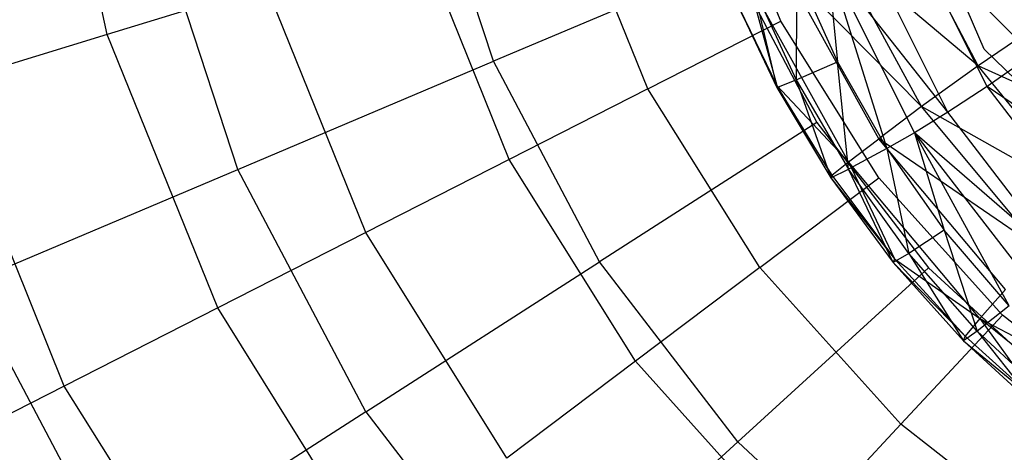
# Model space of a CAD drawing. Extents: x 1.6 to 24.9, y -15.7 to 0.
# Tile 3 of 246: x 2.6 to 4.3, y -13.3 to -12.6. Entities that reach past the tile are written whole.
import ezdxf

# ---------------------------------------------------------------- set-up
doc = ezdxf.new("R2010")
doc.units = 0
doc.header["$LTSCALE"] = 2.54
doc.layers.get('0').update_dxf_attribs({"color": 13, "linetype": 'CONTINUOUS'})

# ---------------------------------------------------------------- blocks, each defined once
blk = doc.blocks.new('ARES-203-D_STL')
at = {"color": 0}
for p, q in [((4.2208, -12.6521, 10.3659), (3.9898, -12.1144, 10.3659)), ((4.2208, -12.6521, 16.5659), (3.9898, -12.1144, 16.5659)), ((4.2208, -12.6521, 10.3659), (3.9898, -12.1144, 10.3659)), ((4.2208, -12.6521, 16.5659), (3.9898, -12.1144, 16.5659)), ((2.7589, -12.6274, 11.0762), (2.6567, -12.1464, 11.0762)), ((2.7589, -12.6274, 11.0762), (2.6567, -12.1464, 11.0762)), ((3.4028, -12.6722, 10.6443), (3.2854, -12.3125, 10.6443)), ((3.4028, -12.6722, 10.6443), (3.2854, -12.3125, 10.6443)), ((3.8817, -12.6052, 10.3659), (3.7662, -12.3195, 10.3659)), ((3.8817, -12.6052, 10.3659), (3.7662, -12.3195, 10.3659)), ((3.6602, -12.7181, 10.5824), (3.5285, -12.3921, 10.5824)), ((3.6602, -12.7181, 10.5824), (3.5285, -12.3921, 10.5824)), ((2.9767, -12.8526, 10.9263), (2.8349, -12.4183, 10.9263)), ((2.9767, -12.8526, 10.9263), (2.8349, -12.4183, 10.9263)), ((4.2108, -12.68, 20.3428), (4.0779, -12.4266, 20.3432)), ((4.2108, -12.68, 20.3428), (4.0779, -12.4266, 20.3432)), ((4.3007, -12.6616, 16.6034), (4.0935, -12.4496, 16.7762)), ((4.3007, -12.6616, 16.6034), (4.0935, -12.4496, 16.7762)), ((4.2255, -12.7143, 16.7767), (4.0935, -12.4496, 16.7762)), ((4.2255, -12.7143, 16.7767), (4.0935, -12.4496, 16.7762)), ((3.4289, -12.8359, 10.7733), (3.2803, -12.468, 10.7733)), ((3.4289, -12.8359, 10.7733), (3.2803, -12.468, 10.7733)), ((4.1164, -12.7477, 19.9209), (3.9684, -12.4753, 19.9211)), ((4.2108, -12.68, 20.3428), (3.9684, -12.4753, 19.9211)), ((4.1164, -12.7477, 19.9209), (3.9684, -12.4753, 19.9211)), ((4.2108, -12.68, 20.3428), (3.9684, -12.4753, 19.9211)), ((4.1601, -12.7572, 16.9579), (4.0213, -12.4791, 16.9574)), ((4.1601, -12.7572, 16.9579), (4.0213, -12.4791, 16.9574)), ((3.7994, -12.5043, 10.2859), (3.4028, -12.6722, 10.6443)), ((3.7994, -12.5043, 10.2859), (3.4028, -12.6722, 10.6443)), ((3.7994, -12.5043, 10.2859), (3.9419, -12.7743, 10.2859)), ((3.7994, -12.5043, 10.2859), (3.9419, -12.7743, 10.2859)), ((3.9596, -12.5027, 17.146), (3.9762, -12.6731, 17.3414)), ((3.9596, -12.5027, 17.146), (3.9762, -12.6731, 17.3414)), ((3.9596, -12.5027, 17.146), (4.0584, -12.8178, 17.3414)), ((3.9596, -12.5027, 17.146), (4.0584, -12.8178, 17.3414)), ((3.9596, -12.5027, 17.146), (4.1044, -12.7913, 17.1463)), ((4.1601, -12.7572, 16.9579), (3.9596, -12.5027, 17.146)), ((4.1601, -12.7572, 16.9579), (3.9596, -12.5027, 17.146)), ((3.9596, -12.5027, 17.146), (4.1044, -12.7913, 17.1463)), ((4.0452, -12.8017, 19.4882), (3.8857, -12.514, 19.4881)), ((4.1164, -12.7477, 19.9209), (3.8857, -12.514, 19.4881)), ((4.0452, -12.8017, 19.4882), (3.8857, -12.514, 19.4881)), ((4.1164, -12.7477, 19.9209), (3.8857, -12.514, 19.4881)), ((3.9081, -12.5212, 17.3414), (3.9073, -12.7029, 17.7491)), ((3.9081, -12.5212, 17.3414), (3.9073, -12.7029, 17.7491)), ((3.9081, -12.5212, 17.3414), (3.9762, -12.6731, 17.3414)), ((3.9081, -12.5212, 17.3414), (3.9762, -12.6731, 17.3414)), ((3.0239, -12.5464, 10.9375), (2.7589, -12.6274, 11.0762)), ((3.0239, -12.5464, 10.9375), (2.7589, -12.6274, 11.0762)), ((3.1901, -12.9576, 10.9375), (3.0239, -12.5464, 10.9375)), ((3.1901, -12.9576, 10.9375), (3.0239, -12.5464, 10.9375)), ((3.9945, -12.8401, 19.0493), (3.8284, -12.5407, 19.049)), ((3.8284, -12.5407, 19.049), (3.8752, -12.7128, 18.6091)), ((3.9945, -12.8401, 19.0493), (3.8284, -12.5407, 19.049)), ((3.8284, -12.5407, 19.049), (3.8752, -12.7128, 18.6091)), ((3.835, -12.5458, 17.7491), (3.8749, -12.7158, 18.1739)), ((3.835, -12.5458, 17.7491), (3.8749, -12.7158, 18.1739)), ((3.835, -12.5458, 17.7491), (3.9073, -12.7029, 17.7491)), ((3.835, -12.5458, 17.7491), (3.9073, -12.7029, 17.7491)), ((3.7985, -12.5551, 18.6089), (3.8752, -12.7128, 18.6091)), ((3.7985, -12.5551, 18.6089), (3.8752, -12.7128, 18.6091)), ((3.7996, -12.5569, 18.1737), (3.8752, -12.7128, 18.6091)), ((3.7996, -12.5569, 18.1737), (3.8752, -12.7128, 18.6091)), ((3.7996, -12.5569, 18.1737), (3.8749, -12.7158, 18.1739)), ((3.7996, -12.5569, 18.1737), (3.8749, -12.7158, 18.1739)), ((4.3264, -12.6004, 20.7509), (4.2108, -12.68, 20.3428)), ((4.3264, -12.6004, 20.7509), (4.2108, -12.68, 20.3428)), ((3.6602, -12.7181, 10.5824), (3.8817, -12.6052, 10.3659)), ((3.6602, -12.7181, 10.5824), (3.8817, -12.6052, 10.3659)), ((4.045, -12.8666, 10.3659), (3.8817, -12.6052, 10.3659)), ((4.045, -12.8666, 10.3659), (3.8817, -12.6052, 10.3659)), ((2.7589, -12.6274, 11.0762), (2.4845, -12.7113, 11.1902)), ((2.7589, -12.6274, 11.0762), (2.4845, -12.7113, 11.1902)), ((2.9431, -13.0834, 11.0762), (2.7589, -12.6274, 11.0762)), ((2.9431, -13.0834, 11.0762), (2.7589, -12.6274, 11.0762)), ((4.64, -13.0605, 10.3659), (4.2208, -12.6521, 10.3659)), ((4.64, -13.0605, 16.5659), (4.2208, -12.6521, 16.5659)), ((4.2208, -12.6521, 16.5659), (4.2208, -12.6521, 10.3659)), ((4.64, -13.0605, 10.3659), (4.2208, -12.6521, 10.3659)), ((4.2208, -12.6521, 16.5659), (4.2208, -12.6521, 10.3659)), ((4.64, -13.0605, 16.5659), (4.2208, -12.6521, 16.5659)), ((4.3007, -12.6616, 16.6034), (4.2255, -12.7143, 16.7767)), ((4.3007, -12.6616, 16.6034), (4.2255, -12.7143, 16.7767)), ((2.9767, -12.8526, 10.9263), (3.4028, -12.6722, 10.6443)), ((2.9767, -12.8526, 10.9263), (3.4028, -12.6722, 10.6443)), ((3.5794, -13.0068, 10.6443), (3.4028, -12.6722, 10.6443)), ((3.5794, -13.0068, 10.6443), (3.4028, -12.6722, 10.6443)), ((3.9073, -12.7029, 17.7491), (3.9762, -12.6731, 17.3414)), ((3.9073, -12.7029, 17.7491), (3.9762, -12.6731, 17.3414)), ((3.9762, -12.6731, 17.3414), (4.0584, -12.8178, 17.3414)), ((3.9943, -12.8523, 17.7492), (3.9762, -12.6731, 17.3414)), ((3.9943, -12.8523, 17.7492), (3.9762, -12.6731, 17.3414)), ((3.9762, -12.6731, 17.3414), (4.0584, -12.8178, 17.3414)), ((4.2108, -12.68, 20.3428), (4.1164, -12.7477, 19.9209)), ((4.2108, -12.68, 20.3428), (4.1164, -12.7477, 19.9209)), ((4.3923, -12.9033, 20.3423), (4.2108, -12.68, 20.3428)), ((4.4882, -12.8051, 20.7504), (4.2108, -12.68, 20.3428)), ((4.3923, -12.9033, 20.3423), (4.2108, -12.68, 20.3428)), ((4.4882, -12.8051, 20.7504), (4.2108, -12.68, 20.3428)), ((2.6874, -13.2137, 11.1902), (2.4845, -12.7113, 11.1902)), ((2.6874, -13.2137, 11.1902), (2.4845, -12.7113, 11.1902)), ((3.6602, -12.7181, 10.5824), (3.4289, -12.8359, 10.7733)), ((3.6602, -12.7181, 10.5824), (3.4289, -12.8359, 10.7733)), ((3.8465, -13.0162, 10.5824), (3.6602, -12.7181, 10.5824)), ((3.8465, -13.0162, 10.5824), (3.6602, -12.7181, 10.5824)), ((3.8749, -12.7158, 18.1739), (3.9073, -12.7029, 17.7491)), ((3.8749, -12.7158, 18.1739), (3.9073, -12.7029, 17.7491)), ((3.8752, -12.7128, 18.6091), (3.8749, -12.7158, 18.1739)), ((3.8752, -12.7128, 18.6091), (3.8749, -12.7158, 18.1739)), ((3.8749, -12.7158, 18.1739), (3.9664, -12.8621, 18.6093)), ((3.8749, -12.7158, 18.1739), (3.9664, -12.8621, 18.6093)), ((3.8749, -12.7158, 18.1739), (3.965, -12.8665, 18.174)), ((3.8749, -12.7158, 18.1739), (3.965, -12.8665, 18.174)), ((3.9664, -12.8621, 18.6093), (3.8752, -12.7128, 18.6091)), ((3.9664, -12.8621, 18.6093), (3.8752, -12.7128, 18.6091)), ((3.9945, -12.8401, 19.0493), (3.8752, -12.7128, 18.6091)), ((3.9945, -12.8401, 19.0493), (3.8752, -12.7128, 18.6091)), ((3.9073, -12.7029, 17.7491), (3.965, -12.8665, 18.174)), ((3.9073, -12.7029, 17.7491), (3.965, -12.8665, 18.174)), ((3.9073, -12.7029, 17.7491), (3.9943, -12.8523, 17.7492)), ((3.9073, -12.7029, 17.7491), (3.9943, -12.8523, 17.7492)), ((4.2255, -12.7143, 16.7767), (4.1601, -12.7572, 16.9579)), ((4.2255, -12.7143, 16.7767), (4.1601, -12.7572, 16.9579)), ((4.4698, -12.8816, 16.6035), (4.2255, -12.7143, 16.7767)), ((4.4698, -12.8816, 16.6035), (4.2255, -12.7143, 16.7767)), ((4.4051, -12.949, 16.7773), (4.2255, -12.7143, 16.7767)), ((4.4051, -12.949, 16.7773), (4.2255, -12.7143, 16.7767)), ((4.1164, -12.7477, 19.9209), (4.0452, -12.8017, 19.4882)), ((4.1164, -12.7477, 19.9209), (4.0452, -12.8017, 19.4882)), ((4.3145, -12.9863, 19.9205), (4.1164, -12.7477, 19.9209)), ((4.3923, -12.9033, 20.3423), (4.1164, -12.7477, 19.9209)), ((4.3145, -12.9863, 19.9205), (4.1164, -12.7477, 19.9209)), ((4.3923, -12.9033, 20.3423), (4.1164, -12.7477, 19.9209)), ((4.1601, -12.7572, 16.9579), (4.1044, -12.7913, 17.1463)), ((4.1601, -12.7572, 16.9579), (4.1044, -12.7913, 17.1463)), ((4.3489, -13.0036, 16.9585), (4.1601, -12.7572, 16.9579)), ((4.3489, -13.0036, 16.9585), (4.1601, -12.7572, 16.9579)), ((3.9419, -12.7743, 10.2859), (3.5794, -13.0068, 10.6443)), ((3.9419, -12.7743, 10.2859), (3.5794, -13.0068, 10.6443)), ((3.9419, -12.7743, 10.2859), (4.1279, -13.0164, 10.2859)), ((3.9419, -12.7743, 10.2859), (4.1279, -13.0164, 10.2859)), ((4.1044, -12.7913, 17.1463), (4.0584, -12.8178, 17.3414)), ((4.1044, -12.7913, 17.1463), (4.0584, -12.8178, 17.3414)), ((4.2624, -13.0801, 17.3415), (4.1044, -12.7913, 17.1463)), ((4.1044, -12.7913, 17.1463), (4.3014, -13.0468, 17.1467)), ((4.1044, -12.7913, 17.1463), (4.154, -12.9539, 17.3415)), ((4.1044, -12.7913, 17.1463), (4.154, -12.9539, 17.3415)), ((4.2624, -13.0801, 17.3415), (4.1044, -12.7913, 17.1463)), ((4.3489, -13.0036, 16.9585), (4.1044, -12.7913, 17.1463)), ((4.3489, -13.0036, 16.9585), (4.1044, -12.7913, 17.1463)), ((4.1044, -12.7913, 17.1463), (4.3014, -13.0468, 17.1467)), ((3.9945, -12.8401, 19.0493), (4.0452, -12.8017, 19.4882)), ((3.9945, -12.8401, 19.0493), (4.0452, -12.8017, 19.4882)), ((4.2559, -13.0527, 19.4882), (4.0452, -12.8017, 19.4882)), ((4.3145, -12.9863, 19.9205), (4.0452, -12.8017, 19.4882)), ((4.2559, -13.0527, 19.4882), (4.0452, -12.8017, 19.4882)), ((4.3145, -12.9863, 19.9205), (4.0452, -12.8017, 19.4882)), ((4.0584, -12.8178, 17.3414), (3.9943, -12.8523, 17.7492)), ((4.0584, -12.8178, 17.3414), (3.9943, -12.8523, 17.7492)), ((4.0584, -12.8178, 17.3414), (4.0952, -12.9926, 17.7492)), ((4.0584, -12.8178, 17.3414), (4.154, -12.9539, 17.3415)), ((4.0584, -12.8178, 17.3414), (4.0952, -12.9926, 17.7492)), ((4.0584, -12.8178, 17.3414), (4.154, -12.9539, 17.3415)), ((3.4289, -12.8359, 10.7733), (3.1901, -12.9576, 10.9375)), ((3.4289, -12.8359, 10.7733), (3.1901, -12.9576, 10.9375)), ((3.6392, -13.1724, 10.7733), (3.4289, -12.8359, 10.7733)), ((3.6392, -13.1724, 10.7733), (3.4289, -12.8359, 10.7733)), ((3.9664, -12.8621, 18.6093), (3.9945, -12.8401, 19.0493)), ((3.9664, -12.8621, 18.6093), (3.9945, -12.8401, 19.0493)), ((4.2133, -13.1012, 19.0497), (3.9945, -12.8401, 19.0493)), ((3.9945, -12.8401, 19.0493), (4.0712, -13.0017, 18.6096)), ((3.9945, -12.8401, 19.0493), (4.0712, -13.0017, 18.6096)), ((4.2133, -13.1012, 19.0497), (3.9945, -12.8401, 19.0493)), ((2.5264, -13.0433, 11.1309), (2.9767, -12.8526, 10.9263)), ((2.5264, -13.0433, 11.1309), (2.9767, -12.8526, 10.9263)), ((3.1898, -13.2567, 10.9263), (2.9767, -12.8526, 10.9263)), ((3.1898, -13.2567, 10.9263), (2.9767, -12.8526, 10.9263)), ((3.965, -12.8665, 18.174), (3.9943, -12.8523, 17.7492)), ((3.965, -12.8665, 18.174), (3.9943, -12.8523, 17.7492)), ((3.9664, -12.8621, 18.6093), (3.965, -12.8665, 18.174)), ((3.9664, -12.8621, 18.6093), (3.965, -12.8665, 18.174)), ((3.9664, -12.8621, 18.6093), (4.0712, -13.0017, 18.6096)), ((3.9664, -12.8621, 18.6093), (4.0712, -13.0017, 18.6096)), ((4.0952, -12.9926, 17.7492), (3.9943, -12.8523, 17.7492)), ((4.0952, -12.9926, 17.7492), (3.9943, -12.8523, 17.7492)), ((4.069, -13.0078, 18.1742), (3.9943, -12.8523, 17.7492)), ((4.069, -13.0078, 18.1742), (3.9943, -12.8523, 17.7492)), ((3.8465, -13.0162, 10.5824), (4.045, -12.8666, 10.3659)), ((3.8465, -13.0162, 10.5824), (4.045, -12.8666, 10.3659)), ((3.965, -12.8665, 18.174), (4.0712, -13.0017, 18.6096)), ((3.965, -12.8665, 18.174), (4.0712, -13.0017, 18.6096)), ((3.965, -12.8665, 18.174), (4.069, -13.0078, 18.1742)), ((3.965, -12.8665, 18.174), (4.069, -13.0078, 18.1742)), ((4.2512, -13.0956, 10.3659), (4.045, -12.8666, 10.3659)), ((4.2512, -13.0956, 10.3659), (4.045, -12.8666, 10.3659)), ((3.1901, -12.9576, 10.9375), (2.9431, -13.0834, 11.0762)), ((3.1901, -12.9576, 10.9375), (2.9431, -13.0834, 11.0762)), ((3.4251, -13.3337, 10.9375), (3.1901, -12.9576, 10.9375)), ((3.4251, -13.3337, 10.9375), (3.1901, -12.9576, 10.9375)), ((4.154, -12.9539, 17.3415), (4.0952, -12.9926, 17.7492)), ((4.154, -12.9539, 17.3415), (4.0952, -12.9926, 17.7492)), ((4.154, -12.9539, 17.3415), (4.2091, -13.1223, 17.7493)), ((4.2624, -13.0801, 17.3415), (4.154, -12.9539, 17.3415)), ((4.2624, -13.0801, 17.3415), (4.154, -12.9539, 17.3415)), ((4.154, -12.9539, 17.3415), (4.2091, -13.1223, 17.7493)), ((4.0952, -12.9926, 17.7492), (4.069, -13.0078, 18.1742)), ((4.0952, -12.9926, 17.7492), (4.069, -13.0078, 18.1742)), ((4.0952, -12.9926, 17.7492), (4.186, -13.1382, 18.1745)), ((4.2091, -13.1223, 17.7493), (4.0952, -12.9926, 17.7492)), ((4.2091, -13.1223, 17.7493), (4.0952, -12.9926, 17.7492)), ((4.0952, -12.9926, 17.7492), (4.186, -13.1382, 18.1745)), ((3.1898, -13.2567, 10.9263), (3.5794, -13.0068, 10.6443)), ((3.1898, -13.2567, 10.9263), (3.5794, -13.0068, 10.6443)), ((3.8099, -13.3068, 10.6443), (3.5794, -13.0068, 10.6443)), ((3.8099, -13.3068, 10.6443), (3.5794, -13.0068, 10.6443)), ((4.0712, -13.0017, 18.6096), (4.069, -13.0078, 18.1742)), ((4.0712, -13.0017, 18.6096), (4.069, -13.0078, 18.1742)), ((4.186, -13.1382, 18.1745), (4.069, -13.0078, 18.1742)), ((4.186, -13.1382, 18.1745), (4.069, -13.0078, 18.1742)), ((4.1887, -13.1304, 18.6099), (4.069, -13.0078, 18.1742)), ((4.1887, -13.1304, 18.6099), (4.069, -13.0078, 18.1742)), ((4.0712, -13.0017, 18.6096), (4.2133, -13.1012, 19.0497)), ((4.0712, -13.0017, 18.6096), (4.2133, -13.1012, 19.0497)), ((4.0712, -13.0017, 18.6096), (4.1887, -13.1304, 18.6099)), ((4.0712, -13.0017, 18.6096), (4.1887, -13.1304, 18.6099)), ((3.8465, -13.0162, 10.5824), (3.6392, -13.1724, 10.7733)), ((3.8465, -13.0162, 10.5824), (3.6392, -13.1724, 10.7733)), ((4.1279, -13.0164, 10.2859), (3.8099, -13.3068, 10.6443)), ((4.1279, -13.0164, 10.2859), (3.8099, -13.3068, 10.6443)), ((4.0817, -13.2774, 10.5824), (3.8465, -13.0162, 10.5824)), ((4.0817, -13.2774, 10.5824), (3.8465, -13.0162, 10.5824)), ((4.1279, -13.0164, 10.2859), (4.3522, -13.2236, 10.2859)), ((4.1279, -13.0164, 10.2859), (4.3522, -13.2236, 10.2859)), ((2.5264, -13.0433, 11.1309), (2.7782, -13.5207, 11.1309)), ((2.5264, -13.0433, 11.1309), (2.7782, -13.5207, 11.1309)), ((4.2133, -13.1012, 19.0497), (4.2559, -13.0527, 19.4882)), ((4.2133, -13.1012, 19.0497), (4.2559, -13.0527, 19.4882)), ((2.9431, -13.0834, 11.0762), (2.6874, -13.2137, 11.1902)), ((2.9431, -13.0834, 11.0762), (2.6874, -13.2137, 11.1902)), ((3.2037, -13.5005, 11.0762), (2.9431, -13.0834, 11.0762)), ((3.2037, -13.5005, 11.0762), (2.9431, -13.0834, 11.0762)), ((4.0817, -13.2774, 10.5824), (4.2512, -13.0956, 10.3659)), ((4.0817, -13.2774, 10.5824), (4.2512, -13.0956, 10.3659)), ((4.2624, -13.0801, 17.3415), (4.2091, -13.1223, 17.7493)), ((4.2624, -13.0801, 17.3415), (4.2091, -13.1223, 17.7493)), ((4.4941, -13.2853, 10.3659), (4.2512, -13.0956, 10.3659)), ((4.4941, -13.2853, 10.3659), (4.2512, -13.0956, 10.3659)), ((4.2133, -13.1012, 19.0497), (4.1887, -13.1304, 18.6099)), ((4.2133, -13.1012, 19.0497), (4.1887, -13.1304, 18.6099)), ((4.4769, -13.3146, 19.0501), (4.2133, -13.1012, 19.0497)), ((4.2133, -13.1012, 19.0497), (4.3178, -13.2469, 18.6102)), ((4.2133, -13.1012, 19.0497), (4.3178, -13.2469, 18.6102)), ((4.2133, -13.1012, 19.0497), (4.5102, -13.2579, 19.4882)), ((4.2133, -13.1012, 19.0497), (4.5102, -13.2579, 19.4882)), ((4.4769, -13.3146, 19.0501), (4.2133, -13.1012, 19.0497)), ((4.2091, -13.1223, 17.7493), (4.186, -13.1382, 18.1745)), ((4.2091, -13.1223, 17.7493), (4.186, -13.1382, 18.1745)), ((4.2091, -13.1223, 17.7493), (4.315, -13.2564, 18.1747)), ((4.3353, -13.2401, 17.7494), (4.2091, -13.1223, 17.7493)), ((4.3353, -13.2401, 17.7494), (4.2091, -13.1223, 17.7493)), ((4.2091, -13.1223, 17.7493), (4.315, -13.2564, 18.1747)), ((4.186, -13.1382, 18.1745), (4.1887, -13.1304, 18.6099)), ((4.186, -13.1382, 18.1745), (4.1887, -13.1304, 18.6099)), ((4.186, -13.1382, 18.1745), (4.3178, -13.2469, 18.6102)), ((4.315, -13.2564, 18.1747), (4.186, -13.1382, 18.1745)), ((4.315, -13.2564, 18.1747), (4.186, -13.1382, 18.1745)), ((4.186, -13.1382, 18.1745), (4.3178, -13.2469, 18.6102)), ((4.3178, -13.2469, 18.6102), (4.1887, -13.1304, 18.6099)), ((4.3178, -13.2469, 18.6102), (4.1887, -13.1304, 18.6099)), ((3.6392, -13.1724, 10.7733), (3.4251, -13.3337, 10.9375)), ((3.6392, -13.1724, 10.7733), (3.4251, -13.3337, 10.9375)), ((3.9047, -13.4672, 10.7733), (3.6392, -13.1724, 10.7733)), ((3.9047, -13.4672, 10.7733), (3.6392, -13.1724, 10.7733)), ((2.6874, -13.2137, 11.1902), (2.4222, -13.3489, 11.2801)), ((2.6874, -13.2137, 11.1902), (2.4222, -13.3489, 11.2801)), ((2.9746, -13.6732, 11.1902), (2.6874, -13.2137, 11.1902)), ((2.9746, -13.6732, 11.1902), (2.6874, -13.2137, 11.1902)), ((3.1898, -13.2567, 10.9263), (2.7782, -13.5207, 11.1309)), ((3.1898, -13.2567, 10.9263), (2.7782, -13.5207, 11.1309)), ((3.1898, -13.2567, 10.9263), (3.4682, -13.6189, 10.9263)), ((3.1898, -13.2567, 10.9263), (3.4682, -13.6189, 10.9263)), ((4.0817, -13.2774, 10.5824), (3.9047, -13.4672, 10.7733)), ((4.0817, -13.2774, 10.5824), (3.9047, -13.4672, 10.7733)), ((4.3587, -13.4938, 10.5824), (4.0817, -13.2774, 10.5824)), ((4.3587, -13.4938, 10.5824), (4.0817, -13.2774, 10.5824)), ((3.8099, -13.3068, 10.6443), (3.4682, -13.6189, 10.9263)), ((3.8099, -13.3068, 10.6443), (3.4682, -13.6189, 10.9263)), ((3.8099, -13.3068, 10.6443), (4.0878, -13.5636, 10.6443)), ((3.8099, -13.3068, 10.6443), (4.0878, -13.5636, 10.6443))]:
    blk.add_line(p, q, dxfattribs=at)

msp = doc.modelspace()

# ---------------------------------------------------------------- block references
at = {"color": 0}
msp.add_blockref('ARES-203-D_STL', (0, 0), dxfattribs=at)

doc.saveas('drawing.dxf')
